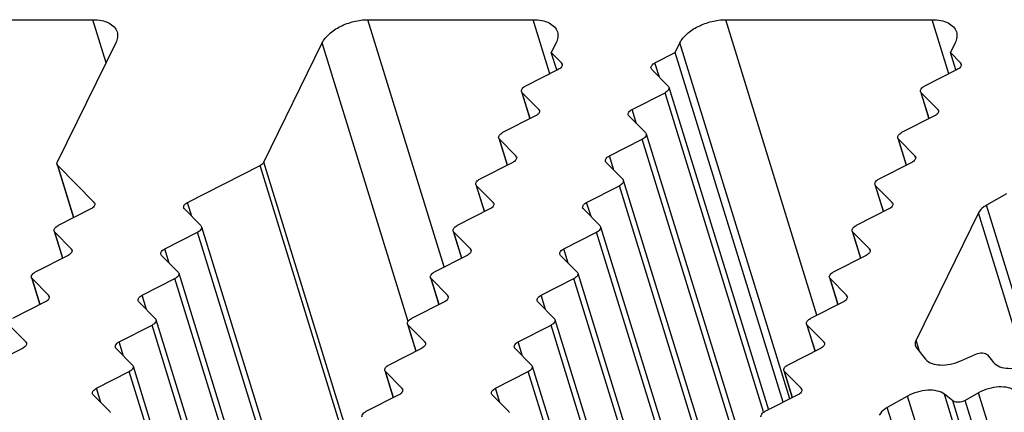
# Model space of a CAD drawing. Header units: millimetres. Extents: x 0 to 594, y 0 to 420.
# Tile 78 of 104: x 320 to 344, y 144 to 153. Entities that reach past the tile are written whole.
import ezdxf

# ---------------------------------------------------------------- set-up
doc = ezdxf.new("R2010")
doc.units = ezdxf.units.MM
doc.header["$LTSCALE"] = 32.67
doc.layers.get('0').update_dxf_attribs({"linetype": 'CONTINUOUS'})

msp = doc.modelspace()

# ---------------------------------------------------------------- linework, layer by layer
at = {"color": 7, "linetype": 'CONTINUOUS'}
for p, q in [((317.86219, 153.41517), (321.84117, 153.41517)), ((328.47281, 153.41517), (332.45179, 153.41517)), ((337.09394, 153.41517), (342.06767, 153.41517)), ((322.39559, 152.85572), (320.986, 149.98329)), ((325.95973, 149.98329), (327.36932, 152.85572)), ((333.00621, 152.85572), (332.89166, 152.6223)), ((335.8759, 152.6223), (335.99045, 152.85572)), ((342.62209, 152.85572), (342.50754, 152.6223)), ((333.02048, 152.20544), (332.89166, 152.6223)), ((332.89166, 152.6223), (333.13627, 152.37546)), ((335.38903, 152.37546), (335.8759, 152.6223)), ((338.4769, 144.20544), (335.8759, 152.6223)), ((342.63635, 152.20544), (342.50754, 152.6223)), ((342.50754, 152.6223), (342.75215, 152.37546)), ((333.05862, 152.21723), (332.26724, 151.81602)), ((335.70898, 151.81602), (335.31138, 152.21723)), ((342.6745, 152.21723), (341.88312, 151.81602)), ((332.17367, 151.68375), (332.37557, 151.03041)), ((332.18959, 151.65778), (332.5872, 151.25657)), ((334.83996, 151.25657), (335.63133, 151.65778)), ((335.7249, 151.79004), (338.12401, 144.02653)), ((341.78955, 151.68375), (341.99145, 151.03041)), ((341.80547, 151.65778), (342.20307, 151.25657)), ((332.50954, 151.09833), (331.71817, 150.69712)), ((335.15991, 150.69712), (334.7623, 151.09833)), ((342.12542, 151.09833), (341.33404, 150.69712)), ((335.17583, 150.67114), (337.57493, 142.90763)), ((331.6246, 150.56486), (331.8265, 149.91151)), ((331.64052, 150.53888), (332.03812, 150.13767)), ((334.29088, 150.13767), (335.08226, 150.53888)), ((341.24047, 150.56486), (341.44237, 149.91151)), ((341.25639, 150.53888), (341.654, 150.13767)), ((331.96047, 149.97943), (331.16909, 149.57822)), ((334.61083, 149.57822), (334.21323, 149.97943)), ((341.57635, 149.97943), (340.78497, 149.57822)), ((320.97981, 149.93014), (321.37606, 148.64788)), ((320.99573, 149.90417), (321.87317, 149.01877)), ((324.12593, 149.01877), (325.87234, 149.90417)), ((334.62675, 149.55225), (337.02589, 141.78864)), ((331.07552, 149.44596), (331.27742, 148.79261)), ((331.09144, 149.41998), (331.48904, 149.01877)), ((333.7418, 149.01877), (334.53318, 149.41998)), ((340.6914, 149.44596), (340.8933, 148.79261)), ((340.70732, 149.41998), (341.10492, 149.01877)), ((343.86261, 149.22063), (343.37706, 148.94895)), ((321.79552, 148.86053), (321.00414, 148.45932)), ((324.44588, 148.45932), (324.04828, 148.86053)), ((331.41139, 148.86053), (330.62002, 148.45932)), ((334.06176, 148.45932), (333.66415, 148.86053)), ((341.02727, 148.86053), (340.23589, 148.45932)), ((343.18411, 148.76475), (341.68102, 145.70177)), ((320.91057, 148.32706), (321.11247, 147.67372)), ((320.92649, 148.30109), (321.32409, 147.89987)), ((323.57685, 147.89987), (324.36823, 148.30109)), ((324.4618, 148.43335), (326.86093, 140.66974)), ((330.52645, 148.32706), (330.72835, 147.67372)), ((330.54237, 148.30109), (330.93997, 147.89987)), ((333.19273, 147.89987), (333.98411, 148.30109)), ((334.07768, 148.43335), (336.47681, 140.66974)), ((340.14232, 148.32706), (340.34422, 147.67372)), ((340.15824, 148.30109), (340.55585, 147.89987)), ((321.24644, 147.74164), (320.45506, 147.34042)), ((323.8968, 147.34042), (323.4992, 147.74164)), ((330.86232, 147.74164), (330.07094, 147.34042)), ((333.51268, 147.34042), (333.11508, 147.74164)), ((340.4782, 147.74164), (339.68682, 147.34042)), ((320.36149, 147.20816), (320.56339, 146.55482)), ((320.37741, 147.18219), (320.77502, 146.78097)), ((323.02778, 146.78097), (323.81915, 147.18219)), ((323.91272, 147.31445), (326.31186, 139.55084)), ((329.97737, 147.20816), (330.17927, 146.55482)), ((329.99329, 147.18219), (330.39089, 146.78097)), ((332.64365, 146.78097), (333.43503, 147.18219)), ((333.5286, 147.31445), (335.92774, 139.55084)), ((339.59325, 147.20816), (339.79515, 146.55482)), ((339.60917, 147.18219), (340.00677, 146.78097)), ((320.69737, 146.62274), (319.90599, 146.22153)), ((323.34773, 146.22153), (322.95013, 146.62274)), ((330.31324, 146.62274), (329.52187, 146.22153)), ((332.96361, 146.22153), (332.566, 146.62274)), ((339.92912, 146.62274), (339.13774, 146.22153)), ((323.36365, 146.19555), (325.76278, 138.43194)), ((332.97952, 146.19555), (335.37866, 138.43194)), ((319.82834, 146.06329), (320.22594, 145.66208)), ((322.4787, 145.66208), (323.27008, 146.06329)), ((329.4283, 146.08926), (329.63019, 145.43592)), ((329.44421, 146.06329), (329.84182, 145.66208)), ((332.09458, 145.66208), (332.88596, 146.06329)), ((339.04417, 146.08926), (339.24607, 145.43592)), ((339.06009, 146.06329), (339.4577, 145.66208)), ((320.14829, 145.50384), (319.35691, 145.10263)), ((322.79865, 145.10263), (322.40105, 145.50384)), ((329.76417, 145.50384), (328.97279, 145.10263)), ((332.41453, 145.10263), (332.01693, 145.50384)), ((339.38004, 145.50384), (338.58867, 145.10263)), ((341.69318, 145.51757), (341.91209, 145.2459)), ((342.75747, 145.20078), (343.12083, 145.3618)), ((343.40263, 145.34676), (343.5477, 145.16672)), ((322.81457, 145.07665), (325.21371, 137.31305)), ((332.43045, 145.07665), (334.82959, 137.31305)), ((321.92963, 144.54318), (322.721, 144.94439)), ((328.87922, 144.97037), (329.08112, 144.31702)), ((328.89514, 144.94439), (329.29274, 144.54318)), ((331.5455, 144.54318), (332.33688, 144.94439)), ((338.4951, 144.97037), (338.697, 144.31702)), ((338.51102, 144.94439), (338.90862, 144.54318)), ((322.24958, 143.98373), (321.85198, 144.38494)), ((329.21509, 144.38494), (328.42371, 143.98373)), ((331.86546, 143.98373), (331.46785, 144.38494)), ((338.83097, 144.38494), (338.03959, 143.98373)), ((341.47414, 144.35342), (340.98858, 144.08175)), ((342.56912, 144.23752), (342.36379, 144.39854)), ((343.18745, 144.4326), (342.86567, 144.25256))]:
    msp.add_line(p, q, dxfattribs=at)
at = {"color": 9, "linetype": 'CONTINUOUS'}
for p, q in [((322.16148, 152.37866), (321.84117, 153.41517)), ((330.31224, 147.46276), (328.47281, 153.41517)), ((332.85404, 152.11351), (332.45179, 153.41517)), ((339.29267, 146.30007), (337.09394, 153.41517)), ((342.46991, 152.11351), (342.06767, 153.41517)), ((329.44065, 146.1529), (327.36932, 152.85572)), ((338.6383, 144.28726), (335.99045, 152.85572)), ((333.14499, 152.34726), (333.13627, 152.37546)), ((335.49527, 152.03167), (335.38903, 152.37546)), ((342.76086, 152.34726), (342.75215, 152.37546)), ((332.38239, 151.03387), (332.18959, 151.65778)), ((338.006, 143.97335), (335.63133, 151.65778)), ((341.99827, 151.03387), (341.80547, 151.65778)), ((332.59591, 151.22837), (332.5872, 151.25657)), ((334.9462, 150.91277), (334.83996, 151.25657)), ((342.21179, 151.22837), (342.20307, 151.25657)), ((331.83332, 149.91497), (331.64052, 150.53888)), ((337.45693, 142.85445), (335.08226, 150.53888)), ((341.4492, 149.91497), (341.25639, 150.53888)), ((328.12091, 142.98969), (325.95973, 149.98329)), ((332.04683, 150.10947), (332.03812, 150.13767)), ((334.39712, 149.79387), (334.29088, 150.13767)), ((341.66271, 150.10947), (341.654, 150.13767)), ((321.38289, 148.65134), (320.99573, 149.90417)), ((328.02423, 142.94067), (325.87234, 149.90417)), ((331.28424, 148.79607), (331.09144, 149.41998)), ((336.90788, 141.73544), (334.53318, 149.41998)), ((340.90012, 148.79607), (340.70732, 149.41998)), ((321.88188, 148.99057), (321.87317, 149.01877)), ((324.23217, 148.67497), (324.12593, 149.01877)), ((331.49776, 148.99057), (331.48904, 149.01877)), ((333.84805, 148.67497), (333.7418, 149.01877)), ((341.11364, 148.99057), (341.10492, 149.01877)), ((344.53972, 145.18659), (343.37706, 148.94895)), ((344.31718, 145.09815), (343.18411, 148.76475)), ((321.11929, 147.67717), (320.92649, 148.30109)), ((326.74293, 140.61654), (324.36823, 148.30109)), ((330.73517, 147.67717), (330.54237, 148.30109)), ((336.35881, 140.61654), (333.98411, 148.30109)), ((340.35105, 147.67717), (340.15824, 148.30109)), ((321.33281, 147.87167), (321.32409, 147.89987)), ((323.68309, 147.55607), (323.57685, 147.89987)), ((330.94868, 147.87167), (330.93997, 147.89987)), ((333.29897, 147.55607), (333.19273, 147.89987)), ((340.56456, 147.87167), (340.55585, 147.89987)), ((320.57022, 146.55828), (320.37741, 147.18219)), ((326.19386, 139.49765), (323.81915, 147.18219)), ((330.18609, 146.55828), (329.99329, 147.18219)), ((335.80973, 139.49765), (333.43503, 147.18219)), ((339.80197, 146.55828), (339.60917, 147.18219)), ((320.78373, 146.75277), (320.77502, 146.78097)), ((323.13402, 146.43718), (323.02778, 146.78097)), ((330.39961, 146.75277), (330.39089, 146.78097)), ((332.7499, 146.43718), (332.64365, 146.78097)), ((340.01549, 146.75277), (340.00677, 146.78097)), ((325.64478, 138.37875), (323.27008, 146.06329)), ((329.63702, 145.43938), (329.44421, 146.06329)), ((335.26066, 138.37875), (332.88596, 146.06329)), ((339.25289, 145.43938), (339.06009, 146.06329)), ((341.76578, 145.42747), (341.68102, 145.70177)), ((320.23466, 145.63388), (320.22594, 145.66208)), ((322.58494, 145.31828), (322.4787, 145.66208)), ((329.85053, 145.63388), (329.84182, 145.66208)), ((332.20082, 145.31828), (332.09458, 145.66208)), ((339.46641, 145.63388), (339.4577, 145.66208)), ((325.09571, 137.25985), (322.721, 144.94439)), ((329.08794, 144.32048), (328.89514, 144.94439)), ((334.71158, 137.25985), (332.33688, 144.94439)), ((338.70382, 144.32048), (338.51102, 144.94439)), ((322.03587, 144.19938), (321.92963, 144.54318)), ((329.30146, 144.51498), (329.29274, 144.54318)), ((331.65174, 144.19938), (331.5455, 144.54318)), ((338.91733, 144.51498), (338.90862, 144.54318)), ((342.73182, 140.28355), (341.47414, 144.35342)), ((343.52933, 140.62686), (342.36379, 144.39854)), ((364.97341, 73.93317), (343.18745, 144.4326)), ((342.15124, 140.31938), (340.98858, 144.08175)), ((343.68338, 140.63176), (342.56912, 144.23752)), ((364.65164, 73.75314), (342.86567, 144.25256))]:
    msp.add_line(p, q, dxfattribs=at)
at = {"color": 7, "linetype": 'CONTINUOUS'}
for points, knots in [([(321.84117, 153.41517), (321.91161, 153.41517), (322.04431, 153.40397), (322.22263, 153.34797), (322.3585, 153.25482), (322.41267, 153.16625), (322.42651, 153.12145)], [0, 0, 0, 0, 0.30375218, 0.56998946, 0.7977859, 1, 1, 1, 1]), ([(327.36932, 152.85572), (327.4093, 152.9372), (327.54157, 153.09317), (327.80828, 153.26652), (328.12842, 153.38406), (328.3592, 153.41517), (328.47281, 153.41517)], [0, 0, 0, 0, 0.21147963, 0.46335591, 0.73526341, 1, 1, 1, 1]), ([(332.45179, 153.41517), (332.52223, 153.41517), (332.65493, 153.40397), (332.83325, 153.34797), (332.96912, 153.25482), (333.02329, 153.16625), (333.03713, 153.12145)], [0, 0, 0, 0, 0.30375218, 0.56998946, 0.7977859, 1, 1, 1, 1]), ([(335.99045, 152.85572), (336.03043, 152.9372), (336.1627, 153.09317), (336.42941, 153.26652), (336.74955, 153.38406), (336.98033, 153.41517), (337.09394, 153.41517)], [0, 0, 0, 0, 0.21147963, 0.46335591, 0.73526341, 1, 1, 1, 1]), ([(342.06767, 153.41517), (342.13811, 153.41517), (342.27081, 153.40397), (342.44913, 153.34797), (342.585, 153.25482), (342.63917, 153.16625), (342.65301, 153.12145)], [0, 0, 0, 0, 0.30375218, 0.56998946, 0.7977859, 1, 1, 1, 1]), ([(322.42651, 153.12145), (322.43923, 153.08029), (322.44605, 152.98659), (322.41662, 152.89859), (322.39559, 152.85572)], [0, 0, 0, 0, 0.47424512, 1, 1, 1, 1]), ([(333.03713, 153.12145), (333.04985, 153.08029), (333.05667, 152.98659), (333.02725, 152.89859), (333.00621, 152.85572)], [0, 0, 0, 0, 0.47424512, 1, 1, 1, 1]), ([(342.65301, 153.12145), (342.66573, 153.08029), (342.67254, 152.98659), (342.64312, 152.89859), (342.62209, 152.85572)], [0, 0, 0, 0, 0.47424512, 1, 1, 1, 1]), ([(333.1521, 152.34946), (333.15911, 152.32681), (333.13735, 152.26432), (333.08834, 152.23229), (333.05862, 152.21723)], [0, 0, 0, 0, 0.4157477, 1, 1, 1, 1]), ([(335.29555, 152.24323), (335.28854, 152.26588), (335.3103, 152.32837), (335.35931, 152.3604), (335.38903, 152.37546)], [0, 0, 0, 0, 0.41574764, 1, 1, 1, 1]), ([(342.76798, 152.34946), (342.77499, 152.32681), (342.75323, 152.26432), (342.70421, 152.23229), (342.6745, 152.21723)], [0, 0, 0, 0, 0.4157477, 1, 1, 1, 1]), ([(332.17376, 151.68378), (332.16675, 151.70643), (332.18851, 151.76893), (332.23753, 151.80095), (332.26724, 151.81602)], [0, 0, 0, 0, 0.4157477, 1, 1, 1, 1]), ([(335.72482, 151.79001), (335.73182, 151.76737), (335.71006, 151.70487), (335.66105, 151.67284), (335.63133, 151.65778)], [0, 0, 0, 0, 0.4157477, 1, 1, 1, 1]), ([(341.78963, 151.68378), (341.78263, 151.70643), (341.80439, 151.76893), (341.8534, 151.80095), (341.88312, 151.81602)], [0, 0, 0, 0, 0.4157477, 1, 1, 1, 1]), ([(332.60303, 151.23057), (332.61004, 151.20792), (332.58827, 151.14542), (332.53926, 151.1134), (332.50954, 151.09833)], [0, 0, 0, 0, 0.4157477, 1, 1, 1, 1]), ([(334.74647, 151.12433), (334.73946, 151.14698), (334.76123, 151.20948), (334.81024, 151.2415), (334.83996, 151.25657)], [0, 0, 0, 0, 0.41574768, 1, 1, 1, 1]), ([(342.21891, 151.23057), (342.22591, 151.20792), (342.20415, 151.14542), (342.15514, 151.1134), (342.12542, 151.09833)], [0, 0, 0, 0, 0.4157477, 1, 1, 1, 1]), ([(331.62468, 150.56488), (331.61767, 150.58753), (331.63944, 150.65003), (331.68845, 150.68205), (331.71817, 150.69712)], [0, 0, 0, 0, 0.4157477, 1, 1, 1, 1]), ([(335.17574, 150.67112), (335.18275, 150.64847), (335.16099, 150.58597), (335.11197, 150.55395), (335.08226, 150.53888)], [0, 0, 0, 0, 0.4157477, 1, 1, 1, 1]), ([(341.24056, 150.56488), (341.23355, 150.58753), (341.25531, 150.65003), (341.30433, 150.68205), (341.33404, 150.69712)], [0, 0, 0, 0, 0.4157477, 1, 1, 1, 1]), ([(320.97981, 149.93014), (320.97594, 149.94268), (320.97696, 149.96216), (320.98382, 149.97884), (320.986, 149.98329)], [0, 0, 0, 0, 0.72600935, 1, 1, 1, 1]), ([(325.95973, 149.98329), (325.95593, 149.97555), (325.934, 149.94211), (325.90005, 149.91821), (325.87234, 149.90417)], [0, 0, 0, 0, 0.21730279, 1, 1, 1, 1]), ([(332.05395, 150.11167), (332.06096, 150.08902), (332.0392, 150.02652), (331.99019, 149.9945), (331.96047, 149.97943)], [0, 0, 0, 0, 0.4157477, 1, 1, 1, 1]), ([(334.1974, 150.00543), (334.19039, 150.02808), (334.21215, 150.09058), (334.26116, 150.1226), (334.29088, 150.13767)], [0, 0, 0, 0, 0.41574768, 1, 1, 1, 1]), ([(341.66983, 150.11167), (341.67684, 150.08902), (341.65508, 150.02652), (341.60606, 149.9945), (341.57635, 149.97943)], [0, 0, 0, 0, 0.4157477, 1, 1, 1, 1]), ([(331.07561, 149.44598), (331.0686, 149.46863), (331.09036, 149.53113), (331.13938, 149.56315), (331.16909, 149.57822)], [0, 0, 0, 0, 0.4157477, 1, 1, 1, 1]), ([(334.62667, 149.55222), (334.63367, 149.52957), (334.61191, 149.46707), (334.5629, 149.43505), (334.53318, 149.41998)], [0, 0, 0, 0, 0.4157477, 1, 1, 1, 1]), ([(340.69148, 149.44598), (340.68448, 149.46863), (340.70624, 149.53113), (340.75525, 149.56315), (340.78497, 149.57822)], [0, 0, 0, 0, 0.4157477, 1, 1, 1, 1]), ([(324.03244, 148.88654), (324.02544, 148.90918), (324.0472, 148.97168), (324.09621, 149.00371), (324.12593, 149.01877)], [0, 0, 0, 0, 0.41574764, 1, 1, 1, 1]), ([(333.64832, 148.88654), (333.64131, 148.90918), (333.66307, 148.97168), (333.71209, 149.00371), (333.7418, 149.01877)], [0, 0, 0, 0, 0.41574768, 1, 1, 1, 1]), ([(321.889, 148.99277), (321.89601, 148.97012), (321.87425, 148.90762), (321.82523, 148.8756), (321.79552, 148.86053)], [0, 0, 0, 0, 0.4157477, 1, 1, 1, 1]), ([(331.50488, 148.99277), (331.51189, 148.97012), (331.49012, 148.90762), (331.44111, 148.8756), (331.41139, 148.86053)], [0, 0, 0, 0, 0.4157477, 1, 1, 1, 1]), ([(341.12075, 148.99277), (341.12776, 148.97012), (341.106, 148.90762), (341.05699, 148.8756), (341.02727, 148.86053)], [0, 0, 0, 0, 0.4157477, 1, 1, 1, 1]), ([(343.37706, 148.94895), (343.35509, 148.93667), (343.27974, 148.88892), (343.21249, 148.82258), (343.18411, 148.76475)], [0, 0, 0, 0, 0.28095209, 1, 1, 1, 1]), ([(320.91065, 148.32709), (320.90365, 148.34974), (320.92541, 148.41223), (320.97442, 148.44426), (321.00414, 148.45932)], [0, 0, 0, 0, 0.4157477, 1, 1, 1, 1]), ([(324.46171, 148.43332), (324.46872, 148.41067), (324.44696, 148.34818), (324.39795, 148.31615), (324.36823, 148.30109)], [0, 0, 0, 0, 0.4157477, 1, 1, 1, 1]), ([(330.52653, 148.32709), (330.51952, 148.34974), (330.54129, 148.41223), (330.5903, 148.44426), (330.62002, 148.45932)], [0, 0, 0, 0, 0.4157477, 1, 1, 1, 1]), ([(334.07759, 148.43332), (334.0846, 148.41067), (334.06284, 148.34818), (334.01382, 148.31615), (333.98411, 148.30109)], [0, 0, 0, 0, 0.4157477, 1, 1, 1, 1]), ([(340.14241, 148.32709), (340.1354, 148.34974), (340.15716, 148.41223), (340.20618, 148.44426), (340.23589, 148.45932)], [0, 0, 0, 0, 0.4157477, 1, 1, 1, 1]), ([(321.33993, 147.87387), (321.34693, 147.85122), (321.32517, 147.78873), (321.27616, 147.7567), (321.24644, 147.74164)], [0, 0, 0, 0, 0.4157477, 1, 1, 1, 1]), ([(323.48337, 147.76764), (323.47636, 147.79029), (323.49812, 147.85278), (323.54714, 147.88481), (323.57685, 147.89987)], [0, 0, 0, 0, 0.41574768, 1, 1, 1, 1]), ([(330.9558, 147.87387), (330.96281, 147.85122), (330.94105, 147.78873), (330.89203, 147.7567), (330.86232, 147.74164)], [0, 0, 0, 0, 0.4157477, 1, 1, 1, 1]), ([(333.09924, 147.76764), (333.09224, 147.79029), (333.114, 147.85278), (333.16301, 147.88481), (333.19273, 147.89987)], [0, 0, 0, 0, 0.41574768, 1, 1, 1, 1]), ([(340.57168, 147.87387), (340.57869, 147.85122), (340.55692, 147.78873), (340.50791, 147.7567), (340.4782, 147.74164)], [0, 0, 0, 0, 0.4157477, 1, 1, 1, 1]), ([(320.36158, 147.20819), (320.35457, 147.23084), (320.37633, 147.29333), (320.42535, 147.32536), (320.45506, 147.34042)], [0, 0, 0, 0, 0.4157477, 1, 1, 1, 1]), ([(323.91264, 147.31442), (323.91965, 147.29177), (323.89788, 147.22928), (323.84887, 147.19725), (323.81915, 147.18219)], [0, 0, 0, 0, 0.4157477, 1, 1, 1, 1]), ([(329.97746, 147.20819), (329.97045, 147.23084), (329.99221, 147.29333), (330.04122, 147.32536), (330.07094, 147.34042)], [0, 0, 0, 0, 0.4157477, 1, 1, 1, 1]), ([(333.52852, 147.31442), (333.53552, 147.29177), (333.51376, 147.22928), (333.46475, 147.19725), (333.43503, 147.18219)], [0, 0, 0, 0, 0.4157477, 1, 1, 1, 1]), ([(339.59333, 147.20819), (339.58633, 147.23084), (339.60809, 147.29333), (339.6571, 147.32536), (339.68682, 147.34042)], [0, 0, 0, 0, 0.4157477, 1, 1, 1, 1]), ([(320.79085, 146.75497), (320.79786, 146.73232), (320.7761, 146.66983), (320.72708, 146.6378), (320.69737, 146.62274)], [0, 0, 0, 0, 0.4157477, 1, 1, 1, 1]), ([(322.93429, 146.64874), (322.92728, 146.67139), (322.94905, 146.73388), (322.99806, 146.76591), (323.02778, 146.78097)], [0, 0, 0, 0, 0.41574768, 1, 1, 1, 1]), ([(330.40673, 146.75497), (330.41374, 146.73232), (330.39197, 146.66983), (330.34296, 146.6378), (330.31324, 146.62274)], [0, 0, 0, 0, 0.4157477, 1, 1, 1, 1]), ([(332.55017, 146.64874), (332.54316, 146.67139), (332.56492, 146.73388), (332.61394, 146.76591), (332.64365, 146.78097)], [0, 0, 0, 0, 0.41574768, 1, 1, 1, 1]), ([(340.0226, 146.75497), (340.02961, 146.73232), (340.00785, 146.66983), (339.95884, 146.6378), (339.92912, 146.62274)], [0, 0, 0, 0, 0.4157477, 1, 1, 1, 1]), ([(323.36356, 146.19552), (323.37057, 146.17288), (323.34881, 146.11038), (323.29979, 146.07836), (323.27008, 146.06329)], [0, 0, 0, 0, 0.4157477, 1, 1, 1, 1]), ([(329.42838, 146.08929), (329.42137, 146.11194), (329.44314, 146.17444), (329.49215, 146.20646), (329.52187, 146.22153)], [0, 0, 0, 0, 0.4157477, 1, 1, 1, 1]), ([(332.97944, 146.19552), (332.98645, 146.17288), (332.96469, 146.11038), (332.91567, 146.07836), (332.88596, 146.06329)], [0, 0, 0, 0, 0.4157477, 1, 1, 1, 1]), ([(339.04426, 146.08929), (339.03725, 146.11194), (339.05901, 146.17444), (339.10803, 146.20646), (339.13774, 146.22153)], [0, 0, 0, 0, 0.4157477, 1, 1, 1, 1]), ([(341.68102, 145.70177), (341.67556, 145.69066), (341.65842, 145.64896), (341.65586, 145.60024), (341.66556, 145.56891)], [0, 0, 0, 0, 0.27406003, 1, 1, 1, 1]), ([(320.24178, 145.63608), (320.24878, 145.61343), (320.22702, 145.55093), (320.17801, 145.51891), (320.14829, 145.50384)], [0, 0, 0, 0, 0.4157477, 1, 1, 1, 1]), ([(322.38522, 145.52984), (322.37821, 145.55249), (322.39997, 145.61499), (322.44899, 145.64701), (322.4787, 145.66208)], [0, 0, 0, 0, 0.41574768, 1, 1, 1, 1]), ([(329.85765, 145.63608), (329.86466, 145.61343), (329.8429, 145.55093), (329.79388, 145.51891), (329.76417, 145.50384)], [0, 0, 0, 0, 0.4157477, 1, 1, 1, 1]), ([(332.00109, 145.52984), (331.99409, 145.55249), (332.01585, 145.61499), (332.06486, 145.64701), (332.09458, 145.66208)], [0, 0, 0, 0, 0.41574768, 1, 1, 1, 1]), ([(339.47353, 145.63608), (339.48054, 145.61343), (339.45877, 145.55093), (339.40976, 145.51891), (339.38004, 145.50384)], [0, 0, 0, 0, 0.4157477, 1, 1, 1, 1]), ([(341.91209, 145.2459), (341.99117, 145.14776), (342.22448, 145.08712), (342.51394, 145.11491), (342.67835, 145.16571), (342.75747, 145.20078)], [0, 0, 0, 0, 0.4268455, 0.70688009, 1, 1, 1, 1]), ([(343.12083, 145.3618), (343.17207, 145.3845), (343.26815, 145.4075), (343.37627, 145.37947), (343.40263, 145.34676)], [0, 0, 0, 0, 0.57156399, 1, 1, 1, 1]), ([(322.81449, 145.07663), (322.8215, 145.05398), (322.79973, 144.99148), (322.75072, 144.95946), (322.721, 144.94439)], [0, 0, 0, 0, 0.4157477, 1, 1, 1, 1]), ([(328.87931, 144.97039), (328.8723, 144.99304), (328.89406, 145.05554), (328.94307, 145.08756), (328.97279, 145.10263)], [0, 0, 0, 0, 0.4157477, 1, 1, 1, 1]), ([(332.43036, 145.07663), (332.43737, 145.05398), (332.41561, 144.99148), (332.3666, 144.95946), (332.33688, 144.94439)], [0, 0, 0, 0, 0.4157477, 1, 1, 1, 1]), ([(338.49518, 144.97039), (338.48817, 144.99304), (338.50994, 145.05554), (338.55895, 145.08756), (338.58867, 145.10263)], [0, 0, 0, 0, 0.4157477, 1, 1, 1, 1]), ([(343.5477, 145.16672), (343.62678, 145.06859), (343.86009, 145.00795), (344.14954, 145.03574), (344.31395, 145.08654), (344.39308, 145.1216)], [0, 0, 0, 0, 0.42684585, 0.70688049, 1, 1, 1, 1]), ([(321.83614, 144.41094), (321.82913, 144.43359), (321.8509, 144.49609), (321.89991, 144.52811), (321.92963, 144.54318)], [0, 0, 0, 0, 0.41574768, 1, 1, 1, 1]), ([(329.30858, 144.51718), (329.31558, 144.49453), (329.29382, 144.43203), (329.24481, 144.40001), (329.21509, 144.38494)], [0, 0, 0, 0, 0.4157477, 1, 1, 1, 1]), ([(331.45202, 144.41094), (331.44501, 144.43359), (331.46677, 144.49609), (331.51579, 144.52811), (331.5455, 144.54318)], [0, 0, 0, 0, 0.41574768, 1, 1, 1, 1]), ([(338.92445, 144.51718), (338.93146, 144.49453), (338.9097, 144.43203), (338.86068, 144.40001), (338.83097, 144.38494)], [0, 0, 0, 0, 0.4157477, 1, 1, 1, 1]), ([(344.0771, 144.47771), (344.02776, 144.51641), (343.89394, 144.57008), (343.66787, 144.58389), (343.42218, 144.53982), (343.26231, 144.47448), (343.18745, 144.4326)], [0, 0, 0, 0, 0.20211327, 0.44858369, 0.72348986, 1, 1, 1, 1]), ([(342.36379, 144.39854), (342.31445, 144.43724), (342.18063, 144.49091), (341.95456, 144.50472), (341.70887, 144.46064), (341.549, 144.39531), (341.47414, 144.35342)], [0, 0, 0, 0, 0.20211342, 0.44858399, 0.7234901, 1, 1, 1, 1]), ([(340.98858, 144.08175), (340.96662, 144.06946), (340.89126, 144.02171), (340.82401, 143.95537), (340.79563, 143.89755)], [0, 0, 0, 0, 0.28095209, 1, 1, 1, 1]), ([(342.86567, 144.25256), (342.81622, 144.22489), (342.7168, 144.1947), (342.60509, 144.20931), (342.56912, 144.23752)], [0, 0, 0, 0, 0.55351447, 1, 1, 1, 1]), ([(328.33023, 143.8515), (328.32322, 143.87414), (328.34498, 143.93664), (328.394, 143.96866), (328.42371, 143.98373)], [0, 0, 0, 0, 0.4157477, 1, 1, 1, 1]), ([(337.94611, 143.8515), (337.9391, 143.87414), (337.96086, 143.93664), (338.00988, 143.96866), (338.03959, 143.98373)], [0, 0, 0, 0, 0.4157477, 1, 1, 1, 1])]:
    msp.add_open_spline(points, degree=3, knots=knots, dxfattribs=at)
for points in [[(333.13627, 152.37546), (333.14341, 152.36826), (333.1491, 152.35916), (333.1521, 152.34946)], [(342.75215, 152.37546), (342.75929, 152.36826), (342.76498, 152.35916), (342.76798, 152.34946)], [(335.31138, 152.21723), (335.30424, 152.22444), (335.29855, 152.23354), (335.29555, 152.24323)], [(332.18959, 151.65778), (332.18245, 151.66499), (332.17676, 151.67409), (332.17376, 151.68378)], [(335.70898, 151.81602), (335.71613, 151.80881), (335.72182, 151.79971), (335.72482, 151.79001)], [(341.80547, 151.65778), (341.79832, 151.66499), (341.79263, 151.67409), (341.78963, 151.68378)], [(332.5872, 151.25657), (332.59434, 151.24936), (332.60003, 151.24026), (332.60303, 151.23057)], [(342.20307, 151.25657), (342.21021, 151.24936), (342.21591, 151.24026), (342.21891, 151.23057)], [(334.7623, 151.09833), (334.75516, 151.10554), (334.74947, 151.11464), (334.74647, 151.12433)], [(335.15991, 150.69712), (335.16705, 150.68991), (335.17274, 150.68081), (335.17574, 150.67112)], [(331.64052, 150.53888), (331.63337, 150.54609), (331.62768, 150.55519), (331.62468, 150.56488)], [(341.25639, 150.53888), (341.24925, 150.54609), (341.24356, 150.55519), (341.24056, 150.56488)], [(332.03812, 150.13767), (332.04526, 150.13046), (332.05095, 150.12136), (332.05395, 150.11167)], [(334.21323, 149.97943), (334.20609, 149.98664), (334.20039, 149.99574), (334.1974, 150.00543)], [(341.654, 150.13767), (341.66114, 150.13046), (341.66683, 150.12136), (341.66983, 150.11167)], [(320.99573, 149.90417), (320.98858, 149.91138), (320.98281, 149.92044), (320.97981, 149.93014)], [(334.61083, 149.57822), (334.61798, 149.57101), (334.62367, 149.56191), (334.62667, 149.55222)], [(331.09144, 149.41998), (331.0843, 149.42719), (331.07861, 149.43629), (331.07561, 149.44598)], [(340.70732, 149.41998), (340.70017, 149.42719), (340.69448, 149.43629), (340.69148, 149.44598)], [(321.87317, 149.01877), (321.88031, 149.01156), (321.886, 149.00246), (321.889, 148.99277)], [(331.48904, 149.01877), (331.49619, 149.01156), (331.50188, 149.00246), (331.50488, 148.99277)], [(341.10492, 149.01877), (341.11206, 149.01156), (341.11776, 149.00246), (341.12075, 148.99277)], [(324.04828, 148.86053), (324.04113, 148.86774), (324.03544, 148.87684), (324.03244, 148.88654)], [(333.66415, 148.86053), (333.65701, 148.86774), (333.65132, 148.87684), (333.64832, 148.88654)], [(320.92649, 148.30109), (320.91935, 148.30829), (320.91365, 148.31739), (320.91065, 148.32709)], [(324.44588, 148.45932), (324.45302, 148.45211), (324.45871, 148.44301), (324.46171, 148.43332)], [(330.54237, 148.30109), (330.53522, 148.30829), (330.52953, 148.31739), (330.52653, 148.32709)], [(334.06176, 148.45932), (334.0689, 148.45211), (334.07459, 148.44301), (334.07759, 148.43332)], [(340.15824, 148.30109), (340.1511, 148.30829), (340.14541, 148.31739), (340.14241, 148.32709)], [(321.32409, 147.89987), (321.33124, 147.89266), (321.33693, 147.88357), (321.33993, 147.87387)], [(330.93997, 147.89987), (330.94711, 147.89266), (330.9528, 147.88357), (330.9558, 147.87387)], [(340.55585, 147.89987), (340.56299, 147.89266), (340.56868, 147.88357), (340.57168, 147.87387)], [(323.4992, 147.74164), (323.49206, 147.74884), (323.48637, 147.75794), (323.48337, 147.76764)], [(333.11508, 147.74164), (333.10794, 147.74884), (333.10224, 147.75794), (333.09924, 147.76764)], [(320.37741, 147.18219), (320.37027, 147.1894), (320.36458, 147.19849), (320.36158, 147.20819)], [(323.8968, 147.34042), (323.90395, 147.33322), (323.90964, 147.32412), (323.91264, 147.31442)], [(329.99329, 147.18219), (329.98615, 147.1894), (329.98046, 147.19849), (329.97746, 147.20819)], [(333.51268, 147.34042), (333.51982, 147.33322), (333.52552, 147.32412), (333.52852, 147.31442)], [(339.60917, 147.18219), (339.60202, 147.1894), (339.59633, 147.19849), (339.59333, 147.20819)], [(320.77502, 146.78097), (320.78216, 146.77377), (320.78785, 146.76467), (320.79085, 146.75497)], [(322.95013, 146.62274), (322.94298, 146.62995), (322.93729, 146.63905), (322.93429, 146.64874)], [(330.39089, 146.78097), (330.39804, 146.77377), (330.40373, 146.76467), (330.40673, 146.75497)], [(332.566, 146.62274), (332.55886, 146.62995), (332.55317, 146.63905), (332.55017, 146.64874)], [(340.00677, 146.78097), (340.01391, 146.77377), (340.0196, 146.76467), (340.0226, 146.75497)], [(323.34773, 146.22153), (323.35487, 146.21432), (323.36056, 146.20522), (323.36356, 146.19552)], [(332.96361, 146.22153), (332.97075, 146.21432), (332.97644, 146.20522), (332.97944, 146.19552)], [(329.44421, 146.06329), (329.43707, 146.0705), (329.43138, 146.0796), (329.42838, 146.08929)], [(339.06009, 146.06329), (339.05295, 146.0705), (339.04726, 146.0796), (339.04426, 146.08929)], [(320.22594, 145.66208), (320.23308, 145.65487), (320.23878, 145.64577), (320.24178, 145.63608)], [(322.40105, 145.50384), (322.39391, 145.51105), (322.38822, 145.52015), (322.38522, 145.52984)], [(329.84182, 145.66208), (329.84896, 145.65487), (329.85465, 145.64577), (329.85765, 145.63608)], [(332.01693, 145.50384), (332.00978, 145.51105), (332.00409, 145.52015), (332.00109, 145.52984)], [(339.4577, 145.66208), (339.46484, 145.65487), (339.47053, 145.64577), (339.47353, 145.63608)], [(341.66556, 145.56891), (341.6713, 145.55035), (341.68098, 145.5327), (341.69318, 145.51757)], [(322.79865, 145.10263), (322.8058, 145.09542), (322.81149, 145.08632), (322.81449, 145.07663)], [(332.41453, 145.10263), (332.42167, 145.09542), (332.42737, 145.08632), (332.43036, 145.07663)], [(328.89514, 144.94439), (328.888, 144.9516), (328.8823, 144.9607), (328.87931, 144.97039)], [(338.51102, 144.94439), (338.50387, 144.9516), (338.49818, 144.9607), (338.49518, 144.97039)], [(329.29274, 144.54318), (329.29989, 144.53597), (329.30558, 144.52687), (329.30858, 144.51718)], [(338.90862, 144.54318), (338.91576, 144.53597), (338.92145, 144.52687), (338.92445, 144.51718)], [(321.85198, 144.38494), (321.84483, 144.39215), (321.83914, 144.40125), (321.83614, 144.41094)], [(331.46785, 144.38494), (331.46071, 144.39215), (331.45502, 144.40125), (331.45202, 144.41094)], [(322.24958, 143.98373), (322.25672, 143.97652), (322.26241, 143.96742), (322.26541, 143.95773)], [(331.86546, 143.98373), (331.8726, 143.97652), (331.87829, 143.96742), (331.88129, 143.95773)]]:
    msp.add_open_spline(points, degree=3, dxfattribs=at)

doc.saveas('drawing.dxf')
